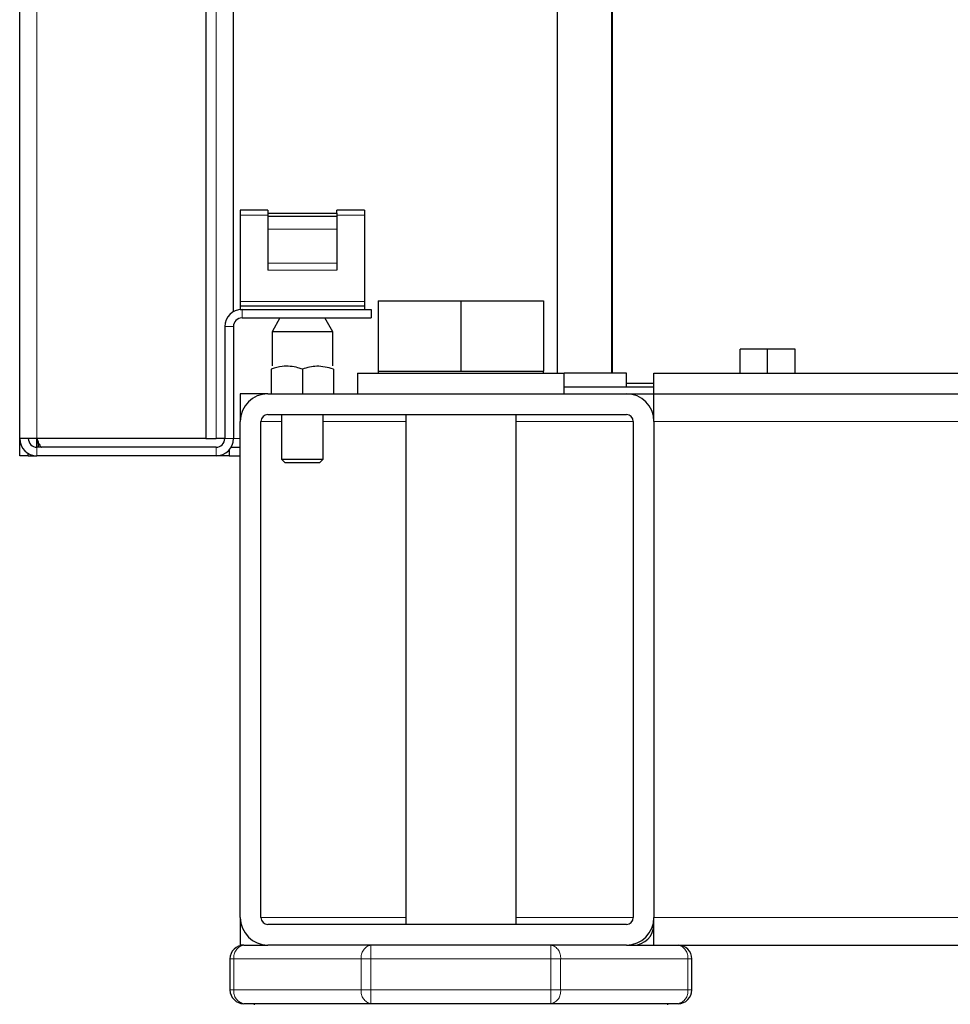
# Model space of a CAD drawing. Header units: millimetres. Extents: x 22 to 263, y 70 to 159.
# Tile 22 of 74: x 101.34 to 104.04, y 72.45 to 75.31. Entities that reach past the tile are written whole.
import ezdxf

# ---------------------------------------------------------------- set-up
doc = ezdxf.new("R2010")
doc.units = ezdxf.units.MM
doc.linetypes.add('PHANTOM', pattern=[12.7, 6.35, -1.27, 1.27, -1.27, 1.27, -1.27])

msp = doc.modelspace()

# ---------------------------------------------------------------- linework, layer by layer
at = {"color": 7, "linetype": 'Continuous', "lineweight": 25}
for p, q in [((101.3431, 74.0933), (101.3431, 101.2933)), ((101.8831, 100.7891), (101.8831, 74.0933)), ((101.9631, 74.4616), (101.9631, 100.7091)), ((102.9031, 74.2833), (102.9031, 81.2333)), ((103.0601, 81.1436), (103.0601, 74.2833)), ((103.0631, 74.2833), (103.0631, 81.1436)), ((102.0631, 74.7563), (101.9831, 74.7563)), ((101.9831, 74.7563), (101.9831, 74.7415)), ((102.0631, 74.7563), (102.0631, 74.7478)), ((102.3431, 74.7563), (102.2631, 74.7563)), ((102.2631, 74.7478), (102.2631, 74.7563)), ((102.3431, 74.7563), (102.3431, 74.7415)), ((101.9831, 74.7415), (101.9831, 74.4915)), ((102.0631, 74.7478), (102.2631, 74.7478)), ((102.0631, 74.7478), (102.0631, 74.7384)), ((102.0631, 74.7384), (102.2631, 74.7384)), ((102.0631, 74.7384), (102.0631, 74.7015)), ((102.2631, 74.7478), (102.2631, 74.7384)), ((102.2631, 74.7384), (102.2631, 74.7015)), ((102.3431, 74.7415), (102.3431, 74.4915)), ((102.0631, 74.7015), (102.0631, 74.602)), ((102.2631, 74.7015), (102.2631, 74.602)), ((102.0631, 74.602), (102.0631, 74.5824)), ((102.2631, 74.602), (102.2631, 74.5824)), ((101.9831, 74.4915), (101.9831, 74.4783)), ((101.9831, 74.4783), (101.9831, 74.4683)), ((101.9831, 74.4783), (102.3431, 74.4783)), ((101.9831, 74.4683), (101.9881, 74.4683)), ((101.9881, 74.4683), (102.3631, 74.4683)), ((102.3431, 74.4915), (102.3431, 74.4783)), ((102.3431, 74.4783), (102.3431, 74.4683)), ((102.3631, 74.4683), (102.3631, 74.4433)), ((102.3831, 74.4933), (102.3831, 74.2893)), ((102.3831, 74.4933), (102.6231, 74.4933)), ((102.6231, 74.4933), (102.6231, 74.2893)), ((102.6231, 74.4933), (102.8631, 74.4933)), ((102.8631, 74.4933), (102.8631, 74.2893)), ((101.9881, 74.4433), (102.3631, 74.4433)), ((102.0981, 74.4433), (102.0751, 74.4033)), ((102.2511, 74.4033), (102.228, 74.4433)), ((101.9381, 74.4183), (101.9381, 74.0933)), ((101.9631, 74.4183), (101.9631, 74.0933)), ((102.0751, 74.4033), (102.0751, 74.3044)), ((102.1191, 74.4033), (102.0751, 74.4033)), ((102.2511, 74.4033), (102.1191, 74.4033)), ((102.2511, 74.3044), (102.2511, 74.4033)), ((103.4331, 74.2833), (103.4331, 74.3533)), ((103.5131, 74.3533), (103.4331, 74.3533)), ((103.5131, 74.2833), (103.5131, 74.3533)), ((103.5931, 74.3533), (103.5131, 74.3533)), ((103.5931, 74.2833), (103.5931, 74.3533)), ((102.0731, 74.2952), (102.0731, 74.2233)), ((102.1631, 74.2952), (102.1631, 74.2233)), ((102.2531, 74.2952), (102.2531, 74.2233)), ((102.3231, 74.2833), (102.3231, 74.2233)), ((102.3231, 74.2833), (102.9231, 74.2833)), ((102.3831, 74.2893), (102.3831, 74.2833)), ((102.3831, 74.2893), (102.5031, 74.2893)), ((102.5031, 74.2893), (102.6231, 74.2893)), ((102.6231, 74.2893), (102.7431, 74.2893)), ((102.7431, 74.2893), (102.8631, 74.2893)), ((102.8631, 74.2833), (102.8631, 74.2893)), ((102.9231, 74.2233), (102.9231, 74.2833)), ((103.1031, 74.2833), (102.9231, 74.2833)), ((103.1031, 74.2433), (103.1031, 74.2833)), ((103.1831, 74.2233), (103.1831, 74.2833)), ((103.1831, 74.2833), (106.1431, 74.2833)), ((102.9231, 74.2433), (103.1831, 74.2433)), ((103.1831, 74.2533), (103.1031, 74.2533)), ((102.0631, 74.2233), (101.9831, 74.2233)), ((101.9831, 74.2233), (101.9831, 74.1433)), ((102.0631, 74.2233), (103.1031, 74.2233)), ((103.1031, 74.2233), (103.1831, 74.2233)), ((103.1831, 74.1433), (103.1831, 74.2233)), ((103.1831, 74.2233), (106.1431, 74.2233)), ((102.0631, 74.1633), (103.1031, 74.1633)), ((102.1031, 74.1633), (102.1031, 74.0333)), ((102.2231, 74.0333), (102.2231, 74.1633)), ((102.4631, 74.1633), (102.4631, 72.6833)), ((102.7831, 72.6833), (102.7831, 74.1633)), ((103.1831, 74.1633), (103.1805, 74.1633)), ((101.9831, 72.7033), (101.9831, 74.1433)), ((102.0431, 72.7033), (102.0431, 74.1433)), ((103.1231, 74.1433), (103.1231, 72.7033)), ((103.1831, 74.1433), (103.1831, 72.7033)), ((101.3681, 74.0933), (101.3431, 74.0933)), ((101.3431, 74.0433), (101.3431, 74.0933)), ((101.3931, 74.0933), (101.3681, 74.0933)), ((101.8831, 74.0933), (101.3931, 74.0933)), ((101.3931, 74.0683), (101.3931, 74.0933)), ((101.9131, 74.0683), (101.3931, 74.0683)), ((101.8831, 74.0933), (101.9131, 74.0933)), ((101.9381, 74.0933), (101.9131, 74.0933)), ((101.9564, 74.0683), (101.9831, 74.0683)), ((101.3681, 74.0433), (101.3431, 74.0433)), ((101.3681, 74.0433), (101.3681, 74.05)), ((101.3681, 74.0433), (101.3931, 74.0433)), ((101.9131, 74.0433), (101.3931, 74.0433)), ((101.9506, 74.0433), (101.9131, 74.0433)), ((101.9506, 74.0602), (101.9506, 74.0433)), ((101.9506, 74.0433), (101.9831, 74.0433)), ((102.1031, 74.0333), (102.1131, 74.0233)), ((102.1031, 74.0333), (102.1331, 74.0333)), ((102.1381, 74.0233), (102.1131, 74.0233)), ((102.1331, 74.0333), (102.2231, 74.0333)), ((102.2131, 74.0233), (102.1381, 74.0233)), ((102.2131, 74.0233), (102.2231, 74.0333)), ((101.9831, 72.7033), (101.9831, 72.6233)), ((103.1831, 72.6233), (103.1831, 72.7033)), ((103.1031, 72.6833), (102.0631, 72.6833)), ((101.9931, 72.6233), (101.9831, 72.6233)), ((101.9931, 72.6233), (102.0631, 72.6233)), ((103.1031, 72.6233), (102.0631, 72.6233)), ((103.1031, 72.6233), (103.1831, 72.6233)), ((103.1831, 72.6233), (130.9031, 72.6233)), ((101.9531, 72.5833), (101.9531, 72.4933)), ((103.2931, 72.4933), (103.2931, 72.5833)), ((102.3621, 72.4533), (101.9931, 72.4533)), ((102.0231, 72.4533), (102.0231, 72.4498)), ((102.884, 72.4533), (102.3621, 72.4533)), ((103.2531, 72.4533), (102.884, 72.4533)), ((103.2231, 72.4498), (103.2231, 72.4533))]:
    msp.add_line(p, q, dxfattribs=at)
at = {"color": 8, "linetype": 'PHANTOM', "lineweight": 18}
for p, q in [((101.3931, 101.2791), (101.3931, 74.0933)), ((101.9131, 74.0933), (101.9131, 100.7091)), ((101.9831, 74.7415), (102.0631, 74.7415)), ((102.2631, 74.7415), (102.3431, 74.7415)), ((102.0631, 74.7015), (102.2631, 74.7015)), ((102.0631, 74.602), (102.2631, 74.602)), ((102.0631, 74.5824), (102.2631, 74.5824)), ((101.9831, 74.4915), (102.3431, 74.4915)), ((101.9881, 74.4433), (101.9881, 74.4683)), ((101.9631, 74.4183), (101.9381, 74.4183)), ((102.1031, 74.1433), (102.0431, 74.1433)), ((102.4631, 74.1433), (102.2231, 74.1433)), ((103.1231, 74.1433), (102.7831, 74.1433)), ((103.1831, 74.1433), (106.1431, 74.1433)), ((101.3931, 74.0683), (101.3931, 74.0433)), ((101.9131, 74.0683), (101.9131, 74.0433)), ((101.9381, 74.0933), (101.9631, 74.0933)), ((101.9831, 74.0933), (101.9631, 74.0933)), ((102.4631, 72.7033), (102.0431, 72.7033)), ((103.1231, 72.7033), (102.7831, 72.7033)), ((103.1831, 72.7033), (130.9031, 72.7033)), ((102.3621, 72.5833), (102.3621, 72.6233)), ((102.884, 72.6233), (102.884, 72.5833)), ((101.9648, 72.5833), (101.9531, 72.5833)), ((101.9648, 72.4933), (101.9648, 72.5833)), ((101.9648, 72.5833), (102.3338, 72.5833)), ((102.3338, 72.5833), (102.3338, 72.4933)), ((102.3621, 72.5833), (102.3338, 72.5833)), ((102.3621, 72.4933), (102.3621, 72.5833)), ((102.3621, 72.5833), (102.884, 72.5833)), ((102.884, 72.5833), (102.884, 72.4933)), ((102.9123, 72.5833), (102.884, 72.5833)), ((102.9123, 72.4933), (102.9123, 72.5833)), ((102.9123, 72.5833), (103.2813, 72.5833)), ((103.2813, 72.5833), (103.2813, 72.4933)), ((103.2931, 72.5833), (103.2813, 72.5833)), ((101.9648, 72.4933), (101.9531, 72.4933)), ((101.9648, 72.4933), (102.3338, 72.4933)), ((102.3621, 72.4933), (102.3338, 72.4933)), ((102.3621, 72.4933), (102.884, 72.4933)), ((102.3621, 72.4533), (102.3621, 72.4933)), ((102.9123, 72.4933), (102.884, 72.4933)), ((102.884, 72.4933), (102.884, 72.4533)), ((102.9123, 72.4933), (103.2813, 72.4933)), ((103.2931, 72.4933), (103.2813, 72.4933))]:
    msp.add_line(p, q, dxfattribs=at)
at = {"color": 7, "linetype": 'Continuous', "lineweight": 25}
for centre, radius, start, end in [((101.9881, 74.4183), 0.05, 90, 180), ((101.9881, 74.4183), 0.025, 90, 180), ((102.0631, 74.1433), 0.08, 90, 180), ((103.1031, 74.1433), 0.08, 0, 90), ((102.0631, 74.1433), 0.02, 90, 180), ((103.1031, 74.1433), 0.02, 0, 90), ((101.3931, 74.0933), 0.05, 180, 270), ((101.3931, 74.0933), 0.025, 180, 270), ((101.9131, 74.0933), 0.05, 270, 0), ((101.9131, 74.0933), 0.025, 270, 0), ((102.0631, 72.7033), 0.08, 180, 270), ((102.0631, 72.7033), 0.02, 180, 270), ((103.1031, 72.7033), 0.02, 270, 0), ((103.1031, 72.7033), 0.08, 270, 0), ((103.1231, 72.6833), 0.06, 270, 0), ((101.9931, 72.5833), 0.04, 90, 180), ((103.2531, 72.5833), 0.04, 0, 90), ((101.9931, 72.4933), 0.04, 180, 270), ((103.2531, 72.4933), 0.04, 270, 360)]:
    msp.add_arc(centre, radius, start, end, dxfattribs=at)
at = {"color": 8, "linetype": 'PHANTOM', "lineweight": 18}
for centre, start, end in [((102.0001, 72.5883), 101.4218, 188.0494), ((102.3692, 72.5883), 101.4218, 188.0495), ((102.8769, 72.5883), 351.9505, 78.5783), ((103.246, 72.5883), 351.9504, 78.5782), ((102.0001, 72.4883), 171.9506, 258.5782), ((102.3692, 72.4883), 171.9505, 258.5782), ((102.8769, 72.4883), 281.4217, 8.0495), ((103.246, 72.4883), 281.4218, 8.0496)]:
    msp.add_arc(centre, 0.0357, start, end, dxfattribs=at)
at = {"color": 7, "linetype": 'Continuous', "lineweight": 25}
for points, knots in [([(102.1631, 74.2952), (102.1589, 74.2965), (102.14, 74.3024), (102.1089, 74.3054), (102.0836, 74.2982), (102.0731, 74.2952)], [0, 0, 0, 0, 0.142709, 0.644739, 1, 1, 1, 1]), ([(102.2531, 74.2952), (102.237, 74.2994), (102.2069, 74.3073), (102.177, 74.2991), (102.1631, 74.2952)], [0, 0, 0, 0, 0.534712, 1, 1, 1, 1]), ([(101.3931, 74.0933), (101.3941, 74.0875), (101.3957, 74.0784), (101.3973, 74.0709), (101.3978, 74.0683)], [0, 0, 0, 0, 0.644466, 1, 1, 1, 1]), ([(101.3931, 74.0933), (101.3941, 74.0903), (101.3963, 74.0843), (101.3995, 74.0765), (101.4027, 74.0708), (101.4053, 74.0685), (101.4068, 74.0683), (101.4072, 74.0683)], [0, 0, 0, 0, 0.228375, 0.456755, 0.68505, 0.913325, 1, 1, 1, 1])]:
    msp.add_open_spline(points, degree=3, knots=knots, dxfattribs=at)

doc.saveas('drawing.dxf')
